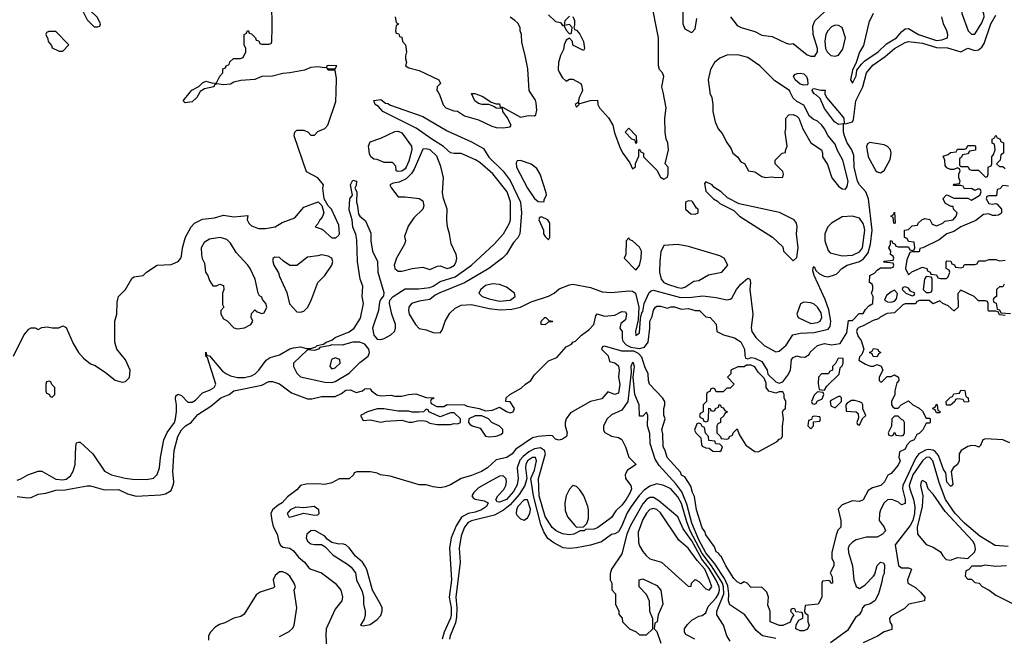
# Model space of a CAD drawing. Header units: inches. Extents: x 2710751 to 2829008, y 857003 to 965602.
# Tile 226 of 256: x 2732664 to 2738298, y 946886 to 950414. Entities that reach past the tile are written whole.
import ezdxf

# ---------------------------------------------------------------- set-up
doc = ezdxf.new("R2010")
doc.units = ezdxf.units.IN
doc.header["$MEASUREMENT"] = 0
doc.layers.add('C7934', color=7, linetype='Continuous')
doc.layers.add('C7935', color=7, linetype='Continuous')

msp = doc.modelspace()

# ---------------------------------------------------------------- linework, layer by layer
at = {"layer": 'C7934', "color": 2}
for points, elevation in [([(2732628, 948490), (2732688, 948610), (2732716.4, 948643.6), (2732730, 948652), (2732751.6, 948651.6), (2732770, 948642), (2732790, 948654), (2732822, 948658), (2732850, 948651.3), (2732888.4, 948651.6), (2732910, 948662), (2732930, 948654), (2732970, 948562), (2733001, 948510), (2733030, 948478), (2733070, 948446), (2733095.3, 948435.3), (2733155.3, 948395.3), (2733210, 948351.3), (2733250, 948341), (2733270, 948344.7), (2733292.5, 948367.5), (2733296, 948410), (2733270, 948468.7), (2733219, 948530), (2733209.2, 948570), (2733209.2, 948690), (2733219, 948730), (2733222, 948798), (2733229, 948830), (2733268.7, 948870), (2733306.3, 948933.7), (2733317.2, 948942.8), (2733370, 948951), (2733389, 948970), (2733450, 949010.7), (2733530, 949014), (2733570, 949030.8), (2733586, 949050), (2733590, 949062), (2733595.1, 949110), (2733612.7, 949170), (2733645.2, 949230), (2733664, 949250), (2733710, 949272.2), (2733779.1, 949280.9), (2733830, 949296.3), (2733890, 949287.3), (2733970, 949294), (2733964.7, 949270), (2733974.8, 949250), (2733990, 949234.8), (2734030, 949219.1), (2734070, 949218.8), (2734126, 949230), (2734165.2, 949254.8), (2734238.4, 949281.6), (2734290, 949341), (2734372, 949372), (2734392, 949352), (2734404.7, 949310), (2734395.3, 949284.7), (2734382, 949270), (2734370, 949246), (2734354, 949230), (2734395.3, 949215.3), (2734450, 949166.8), (2734472.9, 949167.1), (2734490, 949182), (2734493.2, 949190), (2734490, 949238), (2734448, 949330), (2734428.7, 949348.7), (2734406, 949390), (2734399, 949450), (2734402, 949470), (2734369.5, 949509.5), (2734304.7, 949544.7), (2734235.3, 949750), (2734238, 949770), (2734250, 949782), (2734290, 949782), (2734314, 949770), (2734330, 949754), (2734350, 949754), (2734370, 949774), (2734410, 949792), (2734428, 949810), (2734473.4, 949946.6), (2734475.1, 950000)], 10), ([(2732650, 947780.7), (2732670, 947786.8), (2732710, 947811), (2732769.2, 947830.8), (2732790, 947830.5), (2732870, 947785.3), (2732910, 947781.3), (2732930, 947786.4), (2732954.5, 947805.5), (2732969.6, 947830.4), (2732980.9, 947870), (2732985.6, 947974.4), (2732990, 947994), (2733002, 947998), (2733010, 947998), (2733082.8, 947930), (2733150, 947831), (2733190, 947811), (2733268.4, 947791.6), (2733310, 947786), (2733390, 947782.8), (2733430, 947791.3), (2733450, 947812), (2733463.7, 947850), (2733469.7, 947910.3), (2733489.6, 948010), (2733507.5, 948052.5), (2733549.6, 948110), (2733555.1, 948130), (2733560.7, 948170), (2733560.9, 948210), (2733555.3, 948244.7), (2733558, 948262), (2733570, 948272), (2733590, 948264.7), (2733626, 948226), (2733650, 948226.4), (2733670, 948238), (2733710, 948278.8), (2733750, 948294), (2733776, 948310), (2733786, 948330), (2733739, 948479), (2733729.2, 948490), (2733730, 948512), (2733734, 948494), (2733750, 948492), (2733824.3, 948404.3), (2733848.2, 948388.2), (2733870, 948377.4), (2733910, 948367.4), (2733950, 948367.8), (2733990, 948376.5), (2734011.8, 948388.2), (2734033.3, 948410), (2734073.4, 948466.6), (2734098, 948482), (2734150, 948496.3), (2734209.7, 948530.3), (2734230, 948536.3), (2734270, 948542.8), (2734306, 948534), (2734330, 948534), (2734358, 948542), (2734366, 948550), (2734402, 948558), (2734418, 948570), (2734450, 948581), (2734470, 948596.3), (2734550, 948628), (2734577, 948650), (2734614, 948706), (2734632, 948790), (2734623.7, 948830), (2734626.6, 948890), (2734612, 948930), (2734596.2, 949030), (2734592.5, 949152.5), (2734586.6, 949186.6), (2734570, 949228), (2734566.6, 949270), (2734550, 949326), (2734554, 949390), (2734569, 949410), (2734557.2, 949470), (2734570, 949496), (2734590.4, 949490), (2734590, 949466), (2734582, 949450), (2734594, 949430), (2734590.5, 949370), (2734597.6, 949350), (2734602.5, 949302.5), (2734610.5, 949290.5), (2734643.4, 949263.4), (2734673, 949193), (2734674, 949150), (2734682.8, 949090), (2734710.7, 949030), (2734713, 948970), (2734747.1, 948852.9), (2734746.4, 948833.6), (2734730, 948815.3), (2734722.5, 948797.5), (2734718, 948750), (2734682.4, 948650), (2734690.3, 948610), (2734710, 948587), (2734730, 948584.2), (2734750, 948590.3), (2734788, 948612), (2734808.7, 948631.3), (2734814.8, 948650), (2734814.8, 948670), (2734792.8, 948730), (2734779.3, 948790), (2734782, 948810), (2734801.2, 948830), (2734870, 948874), (2734946.3, 948873.7), (2735010, 948883), (2735030, 948890.4), (2735070, 948916), (2735156.1, 948943.9), (2735250, 949010.6), (2735379.3, 949130), (2735431.6, 949188.4), (2735466, 949250), (2735472.7, 949270), (2735471.8, 949371.8), (2735454, 949430), (2735372, 949532), (2735297, 949597), (2735272.1, 949612.1), (2735190, 949649), (2735150, 949648), (2735130, 949653.2), (2735089.7, 949689.7), (2735022.9, 949730), (2734933.4, 949793.4), (2734742, 949890), (2734717.2, 949917.2), (2734698, 949930), (2734690, 949952), (2734730, 949958), (2734756.9, 949936.9), (2734770, 949934.8), (2734785.2, 949925.2), (2734970, 949861), (2735110, 949778.8), (2735250, 949714.8), (2735317.3, 949677.3), (2735347.7, 949627.7), (2735430, 949547.3), (2735470, 949493.4), (2735530.3, 949370), (2735534.6, 949310), (2735525.5, 949190), (2735513.8, 949166.2), (2735490, 949139), (2735450, 949072.7), (2735426.8, 949050), (2735347.7, 948990), (2735210, 948909.6), (2735068.7, 948851.3), (2735042, 948838), (2735010, 948813.2), (2734950, 948804.5), (2734906.8, 948790), (2734890.6, 948770), (2734888.2, 948750), (2734893.4, 948730), (2734928.2, 948670), (2734950, 948648.4), (2734990, 948640.5), (2735030, 948624.4), (2735070, 948623), (2735082, 948638), (2735099.5, 948690), (2735125.1, 948734.9), (2735155.2, 948764.8), (2735190, 948781.3), (2735250, 948784), (2735350, 948761.3), (2735413.5, 948753.5), (2735480.9, 948759.1), (2735530, 948770.3), (2735590, 948799.5), (2735690, 948832.9), (2735722, 948850), (2735750, 948874), (2735810, 948898), (2735830, 948901.6), (2735930, 948881.3), (2735997.3, 948857.3), (2736050, 948854.4), (2736150, 948863), (2736170, 948860.5), (2736186.8, 948850), (2736207.2, 948770), (2736202.5, 948697.5), (2736187.2, 948630), (2736190, 948607.3), (2736210, 948622), (2736215.6, 948704.4), (2736223.2, 948736.8), (2736230, 948744.7), (2736237.4, 948790), (2736266.2, 948853.8), (2736276.6, 948863.4), (2736290, 948866.4), (2736445.1, 948825.1), (2736510, 948826), (2736573.7, 948833.7), (2736650, 948824.4), (2736710, 948810.7), (2736730, 948814.8), (2736738, 948822), (2736765.2, 948870), (2736790, 948901), (2736830, 948936), (2736842, 948930), (2736846, 948910), (2736842, 948870), (2736859.1, 948730), (2736848.7, 948651.3), (2736852.4, 948630), (2736875.9, 948595.9), (2736924.4, 948550), (2736990, 948514), (2737010, 948518.8), (2737050, 948553), (2737088.3, 948611.7), (2737130, 948621.7), (2737210, 948624.6), (2737290, 948644.4), (2737301.7, 948658.3), (2737305.7, 948690), (2737294, 948754), (2737273.2, 948813.2), (2737209.4, 948950.6), (2737203.2, 948976.8), (2737204.7, 948995.3), (2737210, 949002), (2737218.8, 948978.8), (2737240.3, 948960.3), (2737266.9, 948946.9), (2737290, 948943.8), (2737326.3, 948953.7), (2737339.3, 948960.7), (2737368.4, 948991.6), (2737399.3, 949010), (2737468.8, 949031.2), (2737493, 949047), (2737518.6, 949081.4), (2737533.3, 949130), (2737541.4, 949210), (2737521.1, 949390), (2737506, 949430), (2737468.9, 949468.9), (2737457.7, 949490), (2737439.1, 949570), (2737437.5, 949637.5), (2737426, 949670), (2737398.7, 949710), (2737383, 949750), (2737377.6, 949770), (2737378, 949818), (2737350, 949815.1), (2737325.6, 949830), (2737270, 949906.6), (2737243.7, 949963.7), (2737223.3, 949983.3), (2737209.5, 949990), (2737204.2, 950000)], 6), ([(2733695, 950000), (2733677.3, 949970), (2733650, 949945.1), (2733610, 949939), (2733599, 949950), (2733639.8, 950000)], 10), ([(2735057.7, 950000), (2735066.4, 949986.4), (2735087.1, 949927.1), (2735102, 949910), (2735147.3, 949892.7), (2735170, 949891.3), (2735210, 949864.7), (2735290, 949842), (2735365.4, 949805.4), (2735390, 949798), (2735430, 949796), (2735470, 949802), (2735475.3, 949810), (2735454, 949854), (2735428, 949890), (2735426, 949906), (2735390, 949908.7), (2735378, 949918), (2735348.4, 949928.4), (2735311.1, 949928.9), (2735290, 949935.3), (2735268.7, 949950), (2735248.7, 949991.3), (2735268.7, 949991.3), (2735290, 949984.7), (2735314.8, 949974.8), (2735362, 949942), (2735390, 949932), (2735410, 949932), (2735414, 949914), (2735426, 949914), (2735530, 949856), (2735574.6, 949865.4), (2735610, 949864.7), (2735618, 949870), (2735623.1, 949896.9), (2735619.5, 949939.5), (2735614.8, 949954.8), (2735585.5, 950000)], 10), ([(2735879.7, 950000), (2735864.7, 949970), (2735859.6, 949940.4), (2735842, 949930), (2735850, 949914), (2735866, 949930), (2735862, 949938), (2735870, 949934), (2735930, 949951.3), (2735970, 949954), (2735972, 949930), (2735982, 949910), (2736032.4, 949852.4), (2736058.8, 949810), (2736067.9, 949767.9), (2736099.8, 949679.8), (2736116, 949650), (2736156, 949596), (2736170, 949562), (2736187.3, 949572.7), (2736188.4, 949591.6), (2736207.3, 949632.7), (2736206, 949670), (2736210, 949674), (2736218, 949658), (2736234, 949650), (2736234, 949630), (2736310, 949554), (2736330, 949514), (2736350, 949502), (2736370, 949514), (2736375.3, 949530), (2736374, 949570), (2736358, 949590), (2736376, 949670), (2736372, 949710), (2736363.7, 949730), (2736357, 949770), (2736355.1, 949850), (2736362.9, 949910), (2736345.2, 950000)], 10), ([(2736612.3, 950000), (2736613.2, 949993.2), (2736624, 949970), (2736630.8, 949930), (2736631, 949890), (2736642.8, 949830), (2736661, 949790), (2736683.5, 949763.5), (2736710, 949712), (2736735.3, 949675.3), (2736744.7, 949650), (2736772, 949630), (2736790, 949602), (2736811.1, 949591.1), (2736834, 949550), (2736870, 949544.7), (2736910, 949518), (2736930, 949511.3), (2736970, 949516), (2736990, 949511.3), (2737030, 949514), (2737034, 949530), (2737030, 949546), (2736986, 949590), (2736986, 949610), (2737026, 949650), (2737046, 949654), (2737046, 949666), (2737055.3, 949690), (2737044, 949770), (2737048.7, 949790), (2737048, 949850), (2737066, 949870), (2737090, 949872), (2737110, 949862), (2737122, 949850), (2737144.7, 949790), (2737191.3, 949710), (2737251.3, 949670), (2737258, 949650), (2737258, 949630), (2737286.4, 949586.4), (2737311, 949510), (2737350, 949461), (2737370, 949446.8), (2737390, 949444.7), (2737399.3, 949460.7), (2737403.7, 949490), (2737374.5, 949610), (2737341.2, 949670), (2737330, 949702), (2737289.3, 949749.3), (2737269, 949790), (2737253.2, 949810), (2737230, 949833.2), (2737204.7, 949844.7), (2737183.1, 949863.1), (2737150, 949926), (2737110, 949946), (2737090, 949966), (2737073, 950000)], 10), ([(2737271.5, 950000), (2737271, 949990), (2737281, 949970), (2737364.9, 949870), (2737379.1, 949850), (2737381, 949821), (2737390, 949818), (2737429.4, 949830.6), (2737435.8, 949844.2), (2737448.8, 949950), (2737473.1, 950000)], 6), ([(2732650, 947686.8), (2732710, 947678.8), (2732730, 947681), (2732770, 947699.1), (2732814, 947706), (2732870, 947722), (2732924.1, 947724.1), (2733050, 947746.8), (2733070, 947746.8), (2733150, 947724.7), (2733230, 947726.4), (2733281.3, 947701.3), (2733330, 947687.7), (2733470, 947695.5), (2733498.4, 947701.6), (2733530, 947721), (2733543.2, 947756.8), (2733546, 947770), (2733539.5, 947830), (2733547.3, 947950), (2733569.6, 948030), (2733590, 948067.3), (2733613.2, 948090), (2733646, 948110), (2733683.9, 948156.1), (2733757.6, 948202.4), (2733814, 948250), (2733862, 948270), (2733890, 948291), (2734050, 948322.8), (2734090, 948344.7), (2734110, 948344.7), (2734150, 948330.8), (2734219.1, 948279.1), (2734310, 948246), (2734335.3, 948244.7), (2734390, 948258.8), (2734470, 948258.8), (2734505.1, 948274.9), (2734530, 948294.8), (2734556.9, 948296.9), (2734590, 948282), (2734626, 948290), (2734638, 948302), (2734650, 948304.7), (2734670, 948302), (2734678, 948290), (2734707.7, 948267.7), (2734730, 948262.8), (2734790, 948266), (2734810, 948261), (2734850, 948260.7), (2734889.4, 948270.6), (2734930, 948274), (2734990, 948252), (2735031.1, 948251.1), (2735034, 948250), (2735032.7, 948247.3), (2735018, 948242), (2735014, 948230), (2735018, 948218), (2735050, 948202), (2735090, 948202), (2735110, 948212), (2735208.4, 948211.6), (2735223.6, 948203.6), (2735294, 948190), (2735330, 948176), (2735370, 948181), (2735410, 948198), (2735450, 948172), (2735470, 948164.7), (2735488.4, 948171.6), (2735495.3, 948190), (2735470, 948228), (2735446, 948230), (2735448, 948250), (2735469.1, 948270.9), (2735533.6, 948306.4), (2735558, 948330), (2735588, 948350), (2735610, 948382), (2735690, 948462), (2735738, 948482), (2735790, 948542), (2735822, 948558), (2735828.7, 948570), (2735844, 948576), (2735878, 948610), (2735920.2, 948639.8), (2735948.7, 948670), (2735960.4, 948719.6), (2735968.7, 948731.3), (2736010, 948718), (2736070, 948724.7), (2736110, 948744.7), (2736130, 948742), (2736136, 948730), (2736130, 948698), (2736104.7, 948675.3), (2736098, 948650), (2736110.6, 948630.6), (2736110.6, 948590), (2736115.5, 948575.5), (2736134.4, 948554.4), (2736160.5, 948540.5), (2736210, 948532.7), (2736238.3, 948541.7), (2736259.3, 948570), (2736269.6, 948650), (2736269.7, 948690), (2736283.7, 948716.3), (2736290, 948752), (2736302, 948770), (2736310, 948774.8), (2736330, 948774.8), (2736370, 948764.7), (2736389.3, 948770.7), (2736410, 948770.6), (2736450, 948758), (2736490, 948762), (2736530, 948751), (2736554, 948750), (2736590, 948714), (2736614, 948710), (2736650, 948672), (2736654, 948630), (2736690.9, 948610.9), (2736753.7, 948593.7), (2736790, 948571.3), (2736811.3, 948530), (2736812.7, 948492.7), (2736818, 948478), (2736830, 948474), (2736850, 948482), (2736870, 948478), (2736910, 948458), (2736941, 948410), (2736945.4, 948385.4), (2736990, 948342), (2737010, 948334), (2737030, 948342), (2737060.2, 948379.8), (2737075.3, 948410), (2737081.2, 948470), (2737090, 948481), (2737110, 948492), (2737130, 948484.7), (2737156.4, 948483.6), (2737182, 948498), (2737187.3, 948512.7), (2737230, 948550.8), (2737270, 948561), (2737310, 948554.8), (2737358, 948562), (2737396.4, 948623.6), (2737407.3, 948692.7), (2737430, 948694), (2737467.3, 948732.7), (2737490, 948734), (2737503.1, 948756.9), (2737523.1, 948776.9), (2737546, 948790), (2737548, 948830), (2737538, 948850), (2737546, 948870), (2737546, 948890), (2737542, 948902), (2737526, 948910), (2737528, 948950), (2737555.3, 948964.7), (2737570, 948982), (2737590, 948994), (2737650, 948994), (2737662, 948998), (2737666, 949010), (2737662, 949022), (2737608, 949028), (2737609.1, 949030.9), (2737612.7, 949032.7), (2737662, 949038), (2737666, 949050), (2737662, 949062), (2737646, 949070), (2737648, 949090), (2737638, 949110), (2737646, 949130), (2737646, 949150), (2737651.6, 949151.6), (2737658, 949138), (2737674, 949130), (2737678, 949118), (2737690, 949114), (2737750, 949114), (2737758, 949098), (2737770, 949094), (2737782, 949098), (2737786, 949110), (2737782, 949142), (2737750, 949146), (2737742, 949162), (2737727.3, 949167.3), (2737726, 949210), (2737750, 949214), (2737770, 949234), (2737802, 949238), (2737806, 949250), (2737826, 949270), (2737843.1, 949276.9), (2737871.6, 949271.6), (2737884.7, 949244.7), (2737910, 949234), (2737946, 949250), (2737958, 949262), (2738006, 949270), (2738022, 949290), (2738028, 949310), (2738008, 949330), (2738006, 949346), (2737994, 949346), (2737962, 949362), (2737948.4, 949388.4), (2737948.4, 949391.6), (2737966, 949410), (2737971.6, 949411.6), (2738010, 949394), (2738090, 949394), (2738110, 949382), (2738158, 949410), (2738166, 949430), (2738162, 949442), (2738150, 949446), (2738130, 949438), (2738110, 949448), (2738070, 949446), (2738062, 949462), (2738050, 949466), (2738010, 949466), (2738006, 949470), (2738010, 949474), (2738042, 949478), (2738046, 949490), (2738038, 949510), (2738038, 949530), (2738046, 949550), (2738042, 949562), (2738030, 949566), (2738010, 949558), (2737990, 949558), (2737970, 949566), (2737960.4, 949580.4), (2737958, 949610), (2737947.3, 949632.7), (2737976.4, 949643.6), (2737990, 949654), (2738022, 949658), (2738030, 949674), (2738070, 949674), (2738082, 949678), (2738090, 949694), (2738130, 949694), (2738134, 949690), (2738132.7, 949667.3), (2738098, 949662), (2738090, 949646), (2738058, 949642), (2738052.7, 949627.3), (2738042, 949618), (2738042, 949582), (2738050, 949574), (2738090, 949574), (2738098, 949558), (2738110, 949554), (2738150, 949554), (2738190, 949514), (2738202, 949518), (2738206, 949530), (2738206, 949570), (2738222, 949578), (2738226, 949590), (2738226, 949630), (2738236.4, 949643.6), (2738246, 949670), (2738242, 949702), (2738228.4, 949708.4), (2738228, 949730), (2738242, 949738), (2738250, 949754), (2738258, 949738), (2738272.7, 949732.7), (2738278, 949718), (2738294, 949710), (2738294, 949650), (2738278, 949642), (2738274, 949610), (2738254, 949590), (2738270, 949574), (2738290, 949574), (2738303.6, 949563.6)], 2), ([(2738322, 949462), (2738290, 949466), (2738272.7, 949447.3), (2738258, 949442), (2738252.7, 949407.3), (2738210, 949406), (2738198, 949402), (2738194, 949390), (2738210, 949362), (2738230, 949358), (2738250, 949362), (2738258, 949358), (2738282, 949330), (2738282, 949310), (2738276.9, 949303.1), (2738264.7, 949295.3), (2738250, 949294), (2738230, 949294), (2738210, 949304), (2738179.8, 949300.2), (2738134.8, 949265.2), (2738050, 949228.7), (2738010, 949202), (2737970, 949188.7), (2737925.4, 949154.6), (2737831.6, 949108.4), (2737814, 949106), (2737810, 949086), (2737770, 949086), (2737758, 949082), (2737739.6, 949040.4), (2737732, 948990), (2737750, 948954), (2737768.4, 948971.6), (2737830, 948998), (2737854, 948990), (2737858, 948978), (2737874, 948970), (2737878, 948958), (2737910, 948954), (2737918, 948938), (2737932.7, 948932.7), (2737967.3, 948932.7), (2737976.4, 948943.6), (2737986, 948970), (2737982, 948982), (2737966, 948990), (2737966, 949030), (2737970, 949034), (2737992.7, 949032.7), (2737998, 949018), (2738012.7, 949012.7), (2738018, 948998), (2738050, 948994), (2738062, 948998), (2738070, 949014), (2738130, 949014), (2738142, 949018), (2738150, 949034), (2738190, 949034), (2738210, 949042), (2738250, 949042), (2738270, 949034), (2738302, 949038)], 2), ([(2738298, 948902), (2738290, 948886), (2738270, 948886), (2738254, 948870), (2738254, 948830), (2738238, 948822), (2738234, 948810), (2738238, 948798), (2738251.6, 948791.6), (2738258, 948758), (2738270, 948754), (2738278, 948738), (2738332.7, 948732.7)], 2), ([(2738302, 948722), (2738270, 948726), (2738262, 948742), (2738250, 948746), (2738210, 948746), (2738206, 948750), (2738206, 948790), (2738202, 948802), (2738190, 948806), (2738150, 948806), (2738126, 948830), (2738050, 948866), (2738032.7, 948847.3), (2738034, 948770), (2738011.6, 948748.4), (2738008.4, 948748.4), (2737976.4, 948776.4), (2737946, 948790), (2737930, 948806), (2737890, 948788), (2737867.3, 948807.3), (2737812.7, 948807.3), (2737798, 948802), (2737790, 948788), (2737730, 948788.7), (2737716.9, 948783.1), (2737670, 948738), (2737627.1, 948732.9), (2737587.5, 948712.5), (2737578, 948702), (2737547.1, 948692.9), (2737490, 948662), (2737466, 948654), (2737456.9, 948643.1), (2737451.3, 948630), (2737462, 948602), (2737478, 948578), (2737494, 948530), (2737482, 948498), (2737470, 948486), (2737466, 948466), (2737503.6, 948443.6), (2737532.7, 948432.7), (2737550, 948432), (2737570, 948442), (2737592.7, 948432.7), (2737602, 948410), (2737582, 948370), (2737582, 948350), (2737590, 948342), (2737598, 948342), (2737628, 948372), (2737650, 948372), (2737670, 948382), (2737692, 948370), (2737694, 948350), (2737683.6, 948336.4), (2737672, 948290), (2737672, 948270), (2737652, 948230), (2737652, 948210), (2737659.6, 948199.6), (2737670, 948192), (2737690, 948192), (2737708.7, 948211.3), (2737750, 948234), (2737774, 948210), (2737811.6, 948191.6), (2737830, 948174), (2737850, 948134), (2737870, 948134), (2737874, 948130), (2737874, 948110), (2737870, 948106), (2737850, 948106), (2737832.7, 948067.3), (2737810, 948046), (2737798, 948042), (2737782, 948010), (2737759.6, 948000.4), (2737739.6, 947980.4), (2737730, 947958), (2737698, 947942), (2737694, 947910), (2737702, 947890), (2737690, 947866), (2737650, 947818), (2737631.6, 947808.4), (2737612, 947770), (2737592, 947750), (2737544.7, 947735.3), (2737519.6, 947720.4), (2737490, 947668), (2737470, 947658), (2737430, 947662), (2737370, 947639), (2737346.4, 947613.6), (2737362, 947550), (2737362, 947510), (2737346, 947494), (2737335.3, 947464.7), (2737311.6, 947368.4), (2737312, 947332), (2737322, 947310), (2737322, 947290), (2737302, 947250), (2737312.7, 947227.3), (2737314, 947190), (2737308, 947188), (2737302, 947202), (2737290, 947206), (2737258, 947202), (2737254, 947190), (2737254, 947110), (2737232, 947070), (2737158, 947062), (2737154, 947030), (2737158, 947018), (2737174, 947010), (2737174, 946970), (2737182, 946950), (2737172.7, 946927.3), (2737150, 946918), (2737130, 946918), (2737106, 946930), (2737107.3, 946952.7), (2737122, 946978), (2737146, 946990), (2737146, 947010), (2737142, 947022), (2737106, 947026), (2737102, 947042), (2737090, 947046), (2737078, 947042), (2737074, 947030), (2737094, 947010), (2737083.6, 946996.4), (2737072.7, 946967.3), (2737031, 946949), (2737010.9, 946949.1), (2736958, 946970), (2736958, 947030), (2736945.6, 947065.6), (2736948.7, 947110), (2736939, 947139), (2736910, 947168), (2736850, 947166), (2736826, 947190), (2736810, 947198), (2736790, 947186), (2736770, 947198), (2736750, 947218), (2736705.2, 947290), (2736680.4, 947340.4), (2736670, 947348.7), (2736663.1, 947363.1), (2736649, 947370), (2736639, 947399), (2736590, 947468), (2736585.2, 947485.2), (2736570, 947508), (2736537.2, 947610), (2736525.6, 947685.6), (2736514, 947710), (2736505.2, 947745.2), (2736470, 947798), (2736450, 947809), (2736444.7, 947824.7), (2736369.2, 947910), (2736358, 947950), (2736345.2, 947970), (2736344.7, 948044.7), (2736339, 948070), (2736358, 948130), (2736349.1, 948150.9), (2736349, 948190), (2736355.3, 948210), (2736355.3, 948230), (2736342, 948250), (2736268.7, 948330), (2736262, 948350), (2736259.3, 948390), (2736242.4, 948422.4), (2736223.5, 948483.5), (2736204.4, 948504.4), (2736177.2, 948517.2), (2736110, 948517.2), (2736010, 948546), (2735998, 948542), (2735994, 948530), (2736031.6, 948491.6), (2736038, 948458), (2736070, 948452), (2736090, 948434), (2736094.8, 948410), (2736090.8, 948370), (2736097.3, 948330), (2736090, 948278), (2736069, 948269), (2736030, 948286), (2735994.4, 948245.6), (2735930.7, 948229.3), (2735814.8, 948165.2), (2735791, 948130), (2735784.7, 948110), (2735784.7, 948090), (2735796, 948050), (2735792, 948030), (2735770, 948015.3), (2735750, 948008), (2735730, 948015.3), (2735712.7, 948032.7), (2735696, 948036), (2735630, 948029.4), (2735598.5, 948021.5), (2735503, 947957), (2735481, 947930), (2735451.3, 947910), (2735390, 947895.3), (2735341, 947850), (2735306, 947830), (2735250, 947806.6), (2735190, 947789.2), (2735130, 947753.2), (2735099.1, 947740.9), (2735070, 947736), (2735030, 947740.9), (2734990, 947753.2), (2734950, 947752.7), (2734783.2, 947803.2), (2734729.4, 947809.4), (2734710, 947819), (2734671.6, 947828.4), (2734592.7, 947827.3), (2734578, 947822), (2734574, 947810), (2734550, 947788), (2734491.6, 947788.4), (2734450, 947764), (2734410, 947755.3), (2734370, 947759), (2734304, 947756), (2734270.9, 947749.1), (2734250, 947724), (2734196.4, 947683.6), (2734166.8, 947650), (2734143.1, 947636.9), (2734110.5, 947609.5), (2734101, 947590), (2734106, 947550), (2734115.2, 947515.2), (2734138, 947470), (2734146.4, 947426.4), (2734154.8, 947410), (2734170, 947397.3), (2734210, 947391.3), (2734230, 947376), (2734259.5, 947339.5), (2734294, 947310), (2734319.1, 947279.1), (2734330.5, 947270.5), (2734391, 947250), (2734470, 947190.7), (2734500.7, 947150), (2734510.8, 947110), (2734506.8, 947090), (2734470, 947042), (2734417.3, 946930), (2734414.9, 946890), (2734419.1, 946830)], 2), ([(2736990, 946874.7), (2736914, 946890), (2736878.8, 946918.8), (2736814, 947010), (2736727.1, 947067.1), (2736719.7, 947090), (2736721.4, 947130), (2736715.4, 947175.4), (2736696.3, 947216.3), (2736641.1, 947301.1), (2736590, 947363.5), (2736550, 947439.2), (2736510, 947534), (2736482.1, 947642.1), (2736452.9, 947712.9), (2736418.6, 947758.6), (2736323, 947863), (2736299.3, 947899.3), (2736271.5, 947990), (2736270, 948046), (2736257.2, 948090), (2736259, 948150), (2736250, 948168), (2736230, 948146), (2736210, 948146), (2736209.2, 948210), (2736184.5, 948270), (2736174.7, 948370), (2736182, 948430), (2736176, 948450), (2736170, 948453.6), (2736160.4, 948430), (2736163, 948397), (2736143.7, 948230), (2736110, 948181.2), (2736050, 948152.7), (2736024.7, 948130), (2736004.7, 948090), (2736005.4, 948065.4), (2736011.6, 948051.6), (2736050, 948032), (2736090, 948024.7), (2736110, 948012), (2736130.7, 947970.7), (2736150, 947912), (2736191.3, 947870), (2736142.5, 947837.5), (2736127.9, 947812.1), (2736131, 947790), (2736161, 947750), (2736164, 947730), (2736158, 947710), (2736133.7, 947670), (2736110, 947636.2), (2736074.9, 947605.1), (2736050, 947566), (2735970, 947506.6), (2735950, 947499.3), (2735902, 947498), (2735894, 947490), (2735871, 947489), (2735834, 947470), (2735810, 947466.6), (2735770, 947472.3), (2735733.2, 947490), (2735710, 947509.5), (2735670, 947572.7), (2735636.4, 947690), (2735632.9, 947790), (2735671.9, 947930), (2735666.3, 947950), (2735644.9, 947964.9), (2735610, 947959.8), (2735577.6, 947942.4), (2735544.3, 947915.7), (2735526.7, 947893.3), (2735511.4, 947850), (2735516.1, 947790), (2735510, 947754), (2735490, 947714.5), (2735450, 947669.7), (2735410, 947653.2), (2735395.3, 947655.3), (2735388.7, 947668.7), (2735399.3, 947690), (2735434.3, 947725.7), (2735445.6, 947750), (2735449.5, 947770), (2735447, 947787), (2735430, 947803.7), (2735410, 947802), (2735351, 947770), (2735290, 947735.1), (2735262.8, 947710), (2735251, 947690), (2735258.8, 947678.8), (2735270.7, 947670.7), (2735322, 947662), (2735344.7, 947650), (2735334.8, 947630), (2735307.3, 947610), (2735270, 947596.9), (2735230, 947589.8), (2735192.8, 947567.2), (2735161, 947519), (2735133.8, 947450), (2735122.6, 947390), (2735135, 947210), (2735122.2, 947110), (2735133.4, 947050), (2735132.7, 947010), (2735129, 946990), (2735092.4, 946910), (2735080.8, 946870)], 6), ([(2738330, 947993.3), (2738290, 948011.2), (2738190, 948016.2), (2738176, 948010), (2738162, 947978), (2738151.3, 947968.7), (2738136, 947976), (2738110, 947978), (2738090, 947972.7), (2738051.3, 947950), (2738038.8, 947930), (2738038.8, 947890), (2738030.8, 947870), (2738007.9, 947852.1), (2737994.8, 947830), (2738003.6, 947756.4), (2737994.8, 947745.2), (2737990, 947745.2), (2737970, 947769.3), (2737962.5, 947822.5), (2737950, 947841.2), (2737920.5, 947920.5), (2737903.3, 947943.3), (2737890, 947952), (2737864.7, 947955.3), (2737847.6, 947952.4), (2737809.2, 947930.8), (2737791.9, 947908.1), (2737716.9, 947750), (2737715.2, 947730), (2737730.3, 947670), (2737730, 947646), (2737710, 947639), (2737693.3, 947653.3), (2737654, 947670), (2737630, 947667.6), (2737610.4, 947650), (2737590.4, 947610), (2737583.1, 947590), (2737581.6, 947550), (2737611, 947510), (2737618.8, 947490), (2737601, 947470), (2737570, 947454.5), (2737510, 947454.3), (2737450, 947438), (2737430, 947425.6), (2737410, 947405.2), (2737404.6, 947390), (2737405.7, 947365.7), (2737428.9, 947290), (2737437.6, 947210), (2737450.5, 947170.5), (2737470, 947160.7), (2737500.1, 947179.9), (2737549.3, 947230.7), (2737557.2, 947242.8), (2737570, 947292), (2737590, 947311.3), (2737606, 947306), (2737613, 947293), (2737610, 947246), (2737602, 947230), (2737596, 947190), (2737578, 947130), (2737557.3, 947090), (2737530, 947073.2), (2737497.3, 947062.7), (2737486, 947050), (2737480.7, 947030), (2737467.3, 947010), (2737446.4, 946993.6), (2737401.1, 946918.9), (2737303.8, 946850)], 6), ([(2736730, 946859), (2736709.4, 946890), (2736691.8, 946950), (2736653.6, 947010), (2736653.3, 947030), (2736692.6, 947130), (2736691.7, 947170), (2736684.6, 947190), (2736622.7, 947290), (2736570, 947359.8), (2736500.8, 947490), (2736480.8, 947540.8), (2736450, 947645.6), (2736430, 947685.1), (2736390, 947729.4), (2736350, 947749.2), (2736310, 947759.3), (2736270, 947746.3), (2736237, 947723), (2736208, 947692), (2736162.3, 947630), (2736138, 947590), (2736110, 947519.3), (2736090, 947483.7), (2736070, 947472), (2736050, 947469.3), (2735993.1, 947426.9), (2735930, 947407.6), (2735850, 947393), (2735809.5, 947389.5), (2735773.4, 947393.4), (2735721.1, 947421.1), (2735686.3, 947446.3), (2735663.3, 947483.3), (2735645.3, 947525.3), (2735603.4, 947690), (2735588, 947790), (2735610, 947837.3), (2735622, 947890), (2735615.1, 947910), (2735598, 947910), (2735570, 947891.1), (2735560.2, 947870), (2735557.4, 947850), (2735566.7, 947790), (2735554.4, 947750), (2735521.8, 947698.2), (2735470, 947639.2), (2735432, 947608), (2735380.2, 947579.7), (2735250, 947547.6), (2735230, 947537.6), (2735208.9, 947510), (2735190, 947462), (2735178.4, 947390), (2735183.8, 947310), (2735158.8, 947110), (2735166, 947050), (2735164.1, 946995.9), (2735156.8, 946963.2), (2735127.1, 946890), (2735123.2, 946870)], 10), ([(2738319.5, 947399.5), (2738246.1, 947406.1), (2738158.5, 947458.5), (2738070, 947534), (2738017.6, 947590), (2737961.4, 947670), (2737925.8, 947765.8), (2737888.2, 947890), (2737870, 947912.2), (2737850, 947909.7), (2737829.5, 947890.5), (2737775.4, 947810), (2737754.4, 947750), (2737756.5, 947730), (2737778.6, 947670), (2737785.4, 947630), (2737784.3, 947590), (2737775, 947550), (2737758.6, 947521.4), (2737673.4, 947410), (2737692.3, 947292.3), (2737710, 947279.1), (2737750, 947279.1), (2737766, 947270), (2737744.9, 947210), (2737746, 947190), (2737790, 947164.9), (2737819.2, 947139.2), (2737842.8, 947110), (2737842, 947090), (2737752, 947070), (2737726, 947046), (2737650, 947002), (2737641, 946990), (2737642.8, 946970), (2737654.8, 946950), (2737653.7, 946926.3), (2737610, 946912.7), (2737572.3, 946887.7), (2737491, 946850)], 10), ([(2736528, 946870), (2736476.4, 946896.4), (2736468, 946910), (2736468.7, 946930), (2736485.6, 946954.4), (2736510, 946978), (2736550, 947001), (2736570, 947004.7), (2736590, 947021), (2736603.7, 947056.3), (2736650, 947107), (2736662.5, 947130), (2736668.2, 947150), (2736666.6, 947170), (2736650, 947207.1), (2736610, 947274.4), (2736567.9, 947327.9), (2736510, 947432.8), (2736460.6, 947500.6), (2736430, 947569.3), (2736322, 947662), (2736290, 947681.3), (2736270, 947680.5), (2736250, 947669.6), (2736230, 947645.1), (2736159.5, 947520.5), (2736137.3, 947470), (2736110, 947359), (2736051, 947270), (2736043.6, 947243.6), (2736042, 947210), (2736052, 947190), (2736052.7, 947152.7), (2736074, 947130), (2736074, 947070), (2736092, 947030), (2736092.7, 947012.7), (2736112, 946990), (2736114, 946970), (2736154, 946930), (2736191.6, 946911.6), (2736210, 946894), (2736250, 946894), (2736286, 946930), (2736287.3, 946987.3), (2736268.9, 947028.9), (2736267.3, 947087.3), (2736250, 947126), (2736208, 947170), (2736208.7, 947210), (2736230, 947214.8), (2736310, 947177.3), (2736333.4, 947150), (2736344.7, 947070), (2736318, 947010), (2736312, 946970), (2736298, 946962), (2736294, 946930), (2736310, 946914), (2736332.7, 946847.3)], 14), ([(2734150, 946886), (2734206, 946914), (2734226, 946934), (2734234, 946950), (2734249.3, 947050), (2734235.3, 947150), (2734242, 947170), (2734235.3, 947190), (2734209.2, 947230), (2734190, 947246), (2734170, 947255.1), (2734150, 947256), (2734125.1, 947234.9), (2734114.8, 947210), (2734122, 947170), (2734116, 947164), (2734040.5, 947139.5), (2734016.3, 947123.7), (2733947.7, 947012.3), (2733930, 946999), (2733890, 946989.4), (2733837, 946963), (2733806.7, 946953.3), (2733782, 946938), (2733756.3, 946910), (2733744, 946890), (2733744.9, 946864.9)], 2), ([(2738310, 947289), (2738250, 947285.2), (2738186.8, 947293.2), (2738168.4, 947288.4), (2738112.7, 947287.3), (2738092.7, 947267.3), (2738078, 947262), (2738074, 947230), (2738090, 947214), (2738110, 947214), (2738130, 947194), (2738154, 947190), (2738171.6, 947171.6), (2738210.9, 947150.9), (2738250, 947122), (2738390.9, 947050.9)], 14)]:
    msp.add_lwpolyline(points, dxfattribs=dict(at, elevation=elevation))
for points, elevation in [([(2736190, 949706), (2736186, 949726), (2736166, 949730), (2736128.7, 949770), (2736150, 949794), (2736192, 949750), (2736194, 949710)], 10), ([(2734830, 949545.2), (2734818, 949550), (2734816.4, 949576.4), (2734796.4, 949596.4), (2734750, 949598), (2734710, 949614), (2734690, 949617.2), (2734674, 949630), (2734666.5, 949646.5), (2734661.2, 949678.8), (2734660.7, 949690), (2734670, 949714.8), (2734730, 949736), (2734810, 949775.5), (2734830, 949777.1), (2734850, 949767.7), (2734906.8, 949690), (2734907.3, 949670), (2734890, 949604), (2734875.8, 949570), (2734870, 949560.9), (2734850, 949547.3)], 6), ([(2734990, 949676), (2734970, 949673.2), (2734920.4, 949559.6), (2734905.3, 949534.7), (2734876.3, 949503.7), (2734835.8, 949484.2), (2734801.1, 949478.9), (2734782.8, 949470), (2734790.8, 949450), (2734830, 949401), (2734870, 949401), (2734950.6, 949390.6), (2734970, 949378), (2734976.3, 949350), (2734970.4, 949329.6), (2734919.8, 949280.2), (2734887.1, 949232.9), (2734866.4, 949173.6), (2734871.3, 949150), (2734866, 949130), (2734821, 949050), (2734807.7, 949010), (2734811, 948990), (2734830, 948974.8), (2734850, 948974.8), (2734910, 948990.8), (2734970, 948998), (2735010, 948986), (2735055.3, 949004.7), (2735070, 949006), (2735110, 948990.6), (2735130, 948996.4), (2735151.5, 949010), (2735161.6, 949030), (2735165.1, 949050), (2735160.9, 949070), (2735132, 949132), (2735123.6, 949190), (2735111.8, 949230), (2735107.3, 949270), (2735109.7, 949330), (2735089.2, 949390.8), (2735083.2, 949423.2), (2735088.2, 949510), (2735074.3, 949574.3), (2735050, 949632.7), (2735013.2, 949670)], 10), ([(2737528.5, 949711.5), (2737515.5, 949704.5), (2737510.4, 949689.6), (2737518.7, 949630), (2737563.8, 949550), (2737570, 949543), (2737590, 949538), (2737610, 949551), (2737644.6, 949615.4), (2737651.3, 949650), (2737646.3, 949670), (2737628.8, 949688.8), (2737610, 949698.5)], 6), ([(2735530, 949608), (2735510, 949606), (2735504.7, 949595.3), (2735506.8, 949570), (2735570, 949451), (2735610, 949392), (2735630, 949374), (2735650, 949372), (2735666, 949374), (2735666, 949386), (2735678, 949410), (2735676.4, 949423.6), (2735642, 949530), (2735623.1, 949563.1), (2735590, 949588.7)], 10), ([(2736590, 949486), (2736582, 949478), (2736590, 949434), (2736634, 949390), (2736656.9, 949376.9), (2736670, 949362), (2736750, 949322), (2736782, 949290), (2736971, 949171), (2737030, 949114), (2737034, 949090), (2737090, 949034), (2737110, 949054), (2737119.3, 949110), (2737109, 949190), (2737113.2, 949230), (2737109, 949250), (2737095.3, 949270), (2737011.9, 949311.9), (2736781.2, 949361.2), (2736714.6, 949394.6), (2736678, 949430), (2736635.3, 949455.3), (2736626, 949470)], 10), ([(2736490, 949378), (2736474, 949370), (2736474, 949330), (2736503.6, 949303.6), (2736530, 949302), (2736546, 949310), (2736546, 949330), (2736536.4, 949336.4), (2736515.3, 949370), (2736510, 949375.3)], 10), ([(2735650, 949286), (2735638, 949282), (2735634, 949270), (2735662, 949210), (2735662, 949190), (2735670, 949174), (2735690, 949154), (2735698, 949170), (2735698, 949250), (2735686, 949270)], 10), ([(2737430, 949289.5), (2737370, 949287.3), (2737309, 949251), (2737287.7, 949230), (2737270.8, 949190), (2737271, 949150), (2737290, 949094), (2737301, 949081), (2737370, 949063.1), (2737430, 949066.7), (2737470, 949086), (2737486.9, 949110), (2737499.1, 949210), (2737496.4, 949230), (2737490, 949249.2), (2737470, 949279.3)], 10), ([(2737670, 949248), (2737666, 949250), (2737662, 949282), (2737648.7, 949290), (2737662, 949298), (2737670, 949314), (2737674, 949250)], 2), ([(2733811.1, 949168.9), (2733750, 949158), (2733719.9, 949140.1), (2733702.8, 949110), (2733704, 949070), (2733708.3, 949048.3), (2733721.4, 949021.4), (2733727.3, 948970), (2733741, 948950), (2733750, 948922), (2733770, 948892), (2733790, 948891.3), (2733810, 948902), (2733830, 948894), (2733831.6, 948871.6), (2733824.7, 948850), (2733824.7, 948784.7), (2733831.3, 948770), (2733814, 948750), (2733814, 948730), (2733830, 948702), (2733851.1, 948691.1), (2733890, 948652), (2733910, 948644.7), (2733950, 948652), (2733986, 948670), (2733998, 948690), (2733988, 948710), (2733990, 948734), (2734010, 948754), (2734023.6, 948743.6), (2734050, 948734), (2734062, 948738), (2734078, 948770), (2734073.2, 948790), (2734053.6, 948813.6), (2734050, 948826), (2734035.3, 948835.3), (2734028, 948850), (2734012, 948930), (2733982, 948990), (2733969.4, 949010), (2733902, 949082), (2733870, 949136), (2733850, 949156)], 10), ([(2736150, 949166), (2736134, 949150), (2736131.6, 949071.6), (2736122, 949050), (2736190, 948982), (2736211.3, 949008.7), (2736219.6, 949050), (2736221.6, 949090), (2736210, 949112), (2736170, 949148.7), (2736154.6, 949154.6)], 10), ([(2736430, 949129), (2736350, 949122), (2736333, 949087), (2736326.4, 949033.6), (2736324.4, 948970), (2736334, 948930), (2736350, 948910.8), (2736370, 948900.5), (2736430, 948882), (2736450, 948879.1), (2736470, 948884), (2736522, 948918), (2736550, 948922.8), (2736604.5, 948955.5), (2736682, 948970), (2736715.3, 949010), (2736695.3, 949050), (2736670, 949064), (2736490, 949117.2)], 10), ([(2734390, 949069.3), (2734370, 949062.7), (2734310, 949056), (2734250, 949008.7), (2734210, 949008.7), (2734172.9, 949032.9), (2734150, 949054), (2734123.6, 949056.4), (2734112.7, 949047.3), (2734112, 949030), (2734118, 949010), (2734145.2, 948965.2), (2734150, 948944.7), (2734193, 948853), (2734208.5, 948788.5), (2734250, 948742.8), (2734270, 948740.7), (2734290, 948747.3), (2734310, 948768), (2734330, 948804), (2734369.6, 948910.4), (2734410, 948950.8), (2734449.3, 949010), (2734456, 949030), (2734449.4, 949049.4), (2734430, 949060.9)], 10), ([(2737850, 948946), (2737842, 948930), (2737834, 948870), (2737850, 948854), (2737870, 948854), (2737882, 948858), (2737886, 948870), (2737886, 948930), (2737882, 948942)], 2), ([(2735370, 948903.7), (2735330, 948894.5), (2735302.8, 948870), (2735291, 948850), (2735311, 948830), (2735350, 948816.4), (2735410, 948803.7), (2735470, 948808.8), (2735499, 948830), (2735495.3, 948850), (2735450, 948884), (2735410, 948899.3)], 10), ([(2737730, 948886), (2737718, 948882), (2737714, 948870), (2737734, 948850), (2737770, 948834), (2737782, 948838), (2737786, 948850), (2737762, 948862), (2737750, 948878)], 2), ([(2737670, 948866), (2737650, 948858), (2737623.5, 948836.5), (2737612, 948810), (2737630, 948801), (2737650, 948798), (2737670, 948804.7), (2737682, 948818), (2737687.3, 948847.3)], 2), ([(2737150, 948798), (2737131.6, 948788.4), (2737111.3, 948730), (2737118, 948710), (2737190, 948676.4), (2737230, 948682.6), (2737243.7, 948690), (2737254, 948710), (2737250, 948737.2), (2737230, 948769.4), (2737210, 948786), (2737190, 948794)], 10), ([(2735670, 948668), (2735648, 948670), (2735648, 948690), (2735668, 948710), (2735674, 948710), (2735692.7, 948692.7), (2735714, 948690), (2735710, 948686), (2735690, 948686)], 2), ([(2734570.3, 948569.7), (2734510, 948552.3), (2734445.4, 948554.6), (2734442, 948550), (2734382, 948538), (2734374, 948530), (2734350, 948522), (2734310, 948526), (2734231, 948450), (2734231, 948430), (2734250, 948392), (2734270, 948371.3), (2734410, 948340.3), (2734450, 948338.7), (2734470, 948343.7), (2734550, 948392), (2734610, 948453.4), (2734657.6, 948490), (2734664.7, 948510), (2734661.3, 948530), (2734638.2, 948558.2), (2734610, 948569.7)], 6), ([(2737570, 948486), (2737547.3, 948487.3), (2737542, 948502), (2737526, 948510), (2737542, 948518), (2737550, 948534), (2737574, 948530), (2737578, 948518), (2737592, 948510), (2737578, 948502)], 2), ([(2734470, 948479.3), (2734447.7, 948470), (2734438.8, 948430), (2734450, 948416), (2734470, 948422.8), (2734497.2, 948450), (2734495.3, 948470)], 10), ([(2736850, 948438), (2736822, 948438), (2736810, 948428), (2736772.7, 948427.3), (2736734, 948410), (2736732.7, 948387.3), (2736714, 948370), (2736752, 948330), (2736730, 948306), (2736710, 948306), (2736690, 948286), (2736650, 948286), (2736642, 948302), (2736630, 948306), (2736618, 948302), (2736612.7, 948287.3), (2736598, 948282), (2736594, 948270), (2736594, 948230), (2736574, 948210), (2736574, 948170), (2736558, 948162), (2736554, 948150), (2736558, 948138), (2736572.7, 948132.7), (2736578, 948118), (2736590, 948114), (2736602, 948118), (2736606, 948130), (2736607.3, 948192.7), (2736614, 948190), (2736618, 948178), (2736630, 948174), (2736642, 948178), (2736646, 948190), (2736662, 948198), (2736666, 948210), (2736672.7, 948212.7), (2736678, 948198), (2736690, 948194), (2736698, 948178), (2736714, 948170), (2736698, 948162), (2736692.7, 948147.3), (2736674, 948130), (2736674, 948110), (2736658, 948102), (2736654, 948090), (2736654, 948050), (2736674, 948030), (2736678, 948018), (2736710, 948014), (2736722, 948018), (2736726, 948030), (2736742, 948038), (2736746, 948050), (2736770, 948074), (2736781, 948041), (2736819.8, 947979.8), (2736870, 947944.7), (2736890, 947942), (2736999, 948001), (2737010, 948014), (2737022, 948018), (2737028, 948032), (2737029.2, 948089.2), (2737035.3, 948130), (2737028.7, 948170), (2737036.4, 948183.6), (2737046, 948190), (2737048, 948230), (2737038, 948250), (2737038, 948270), (2737030, 948286), (2737010, 948286), (2736990, 948278), (2736950, 948289), (2736935.3, 948310), (2736934.6, 948334.6), (2736924, 948364), (2736890, 948398), (2736870, 948428)], 2), ([(2737350, 948478), (2737345.4, 948474.6), (2737332, 948448), (2737314, 948430), (2737314, 948410), (2737298, 948402), (2737292, 948388), (2737252.7, 948387.3), (2737234, 948370), (2737232.7, 948332.7), (2737238, 948298), (2737270, 948294), (2737283.1, 948316.9), (2737353.6, 948386.4), (2737358, 948422), (2737370, 948434), (2737375.3, 948450), (2737375.3, 948475.3)], 2), ([(2732830, 948346), (2732818, 948342), (2732814, 948330), (2732814, 948290), (2732818, 948278), (2732832.7, 948272.7), (2732838, 948258), (2732850, 948254), (2732866, 948270), (2732866, 948310), (2732847.3, 948327.3), (2732842, 948342)], 10), ([(2737230, 948286), (2737210, 948266), (2737194, 948230), (2737198, 948218), (2737210, 948214), (2737222, 948218), (2737228, 948232), (2737255.3, 948244.7), (2737266, 948270), (2737262, 948282)], 2), ([(2738070, 948226), (2738062, 948242), (2738030, 948246), (2738018, 948242), (2738014, 948230), (2737990, 948208), (2737968, 948208), (2737966, 948230), (2737990, 948254), (2738002, 948258), (2738010, 948274), (2738042, 948278), (2738050, 948294), (2738072.7, 948292.7), (2738078, 948258), (2738091.6, 948251.6), (2738092.7, 948227.3)], 2), ([(2737358, 948258), (2737350, 948258), (2737304.7, 948235.3), (2737302, 948230), (2737305.4, 948205.4), (2737330, 948194), (2737366, 948230), (2737366, 948250)], 2), ([(2737443.6, 948236.4), (2737423.6, 948236.4), (2737399.6, 948220.4), (2737392, 948210), (2737394, 948174), (2737451.1, 948171.1), (2737462, 948162), (2737463.6, 948136.4), (2737454, 948110), (2737458, 948098), (2737470, 948094), (2737487.3, 948132.7), (2737506, 948150), (2737488.4, 948188.4), (2737488.7, 948210), (2737482, 948222), (2737470, 948228.7)], 2), ([(2737910, 948166), (2737902, 948182), (2737888.4, 948188.4), (2737890, 948194), (2737902, 948198), (2737910, 948214), (2737914, 948210), (2737918, 948178), (2737930, 948174), (2737930, 948166)], 2), ([(2734710, 948188.7), (2734654, 948170), (2734614, 948150), (2734630, 948122), (2734670, 948124.7), (2734730, 948111), (2734756.9, 948116.9), (2734850, 948122.8), (2734890, 948111.3), (2734910, 948111.3), (2734940.2, 948119.8), (2734970, 948121), (2734990, 948118), (2735010, 948106), (2735050, 948098), (2735130, 948098), (2735150, 948104.7), (2735170, 948102), (2735186, 948110), (2735186, 948130), (2735150, 948166), (2735130, 948166), (2735070, 948142), (2735006, 948170), (2735002, 948182), (2734990, 948186), (2734974, 948170), (2734950, 948168), (2734910, 948168.7), (2734890, 948175.3), (2734830, 948174), (2734748.4, 948188.4)], 2), ([(2735270, 948148.7), (2735234, 948130), (2735232, 948110), (2735239.6, 948099.6), (2735254, 948090), (2735298, 948078), (2735330, 948032), (2735350, 948026.8), (2735390, 948031.3), (2735418, 948042), (2735428, 948050), (2735428, 948070), (2735410, 948088), (2735366, 948110), (2735346, 948130), (2735308, 948148)], 2), ([(2736550, 948106), (2736538, 948102), (2736525.4, 948065.4), (2736532, 948050), (2736562, 948022), (2736564.7, 947984.7), (2736570, 947974), (2736590, 947964.7), (2736610, 947962), (2736630, 947946), (2736670, 947944.7), (2736678, 947950), (2736686, 947970), (2736670, 947986), (2736647.3, 947987.3), (2736642, 948002), (2736607.3, 948007.3), (2736606, 948030), (2736588, 948048), (2736582, 948082), (2736570, 948086), (2736562, 948102)], 2), ([(2737210, 948146), (2737198, 948142), (2737194, 948126), (2737178, 948122), (2737174, 948090), (2737190, 948074), (2737206, 948090), (2737206, 948114), (2737242, 948118), (2737246, 948130), (2737242, 948142)], 2), ([(2737690, 948146), (2737670, 948146), (2737654, 948130), (2737652, 948088), (2737634, 948050), (2737638, 948038), (2737650, 948034), (2737662, 948038), (2737670, 948054), (2737678, 948038), (2737710, 948034), (2737722, 948038), (2737726, 948050), (2737726, 948110), (2737722, 948122), (2737710, 948126)], 2), ([(2737830, 947778), (2737822, 947770), (2737818, 947750), (2737830.9, 947690.9), (2737827.9, 947630), (2737799.5, 947510), (2737800.7, 947470), (2737851, 947411), (2737890, 947396), (2737932, 947370), (2737946, 947346), (2737966, 947326), (2737990, 947322), (2738030, 947338), (2738090, 947331.3), (2738129, 947370), (2738133.2, 947386.8), (2738129.4, 947410), (2738118.4, 947430), (2737960, 947600), (2737890, 947699), (2737862, 947730), (2737850, 947766)], 14), ([(2735830, 947748.7), (2735810, 947728.7), (2735790.8, 947690), (2735784, 947650), (2735785.8, 947605.8), (2735798.8, 947570), (2735839.8, 947519.8), (2735850, 947511.3), (2735890, 947512), (2735910, 947532), (2735919.5, 947560.5), (2735919.5, 947610), (2735914.5, 947630), (2735891.8, 947690), (2735870, 947724), (2735850, 947744)], 6), ([(2735550, 947667.3), (2735514.9, 947630), (2735506.4, 947610), (2735504.9, 947590), (2735510, 947578), (2735530, 947558), (2735550, 947551.3), (2735570, 947564.7), (2735583.7, 947590), (2735587, 947613), (2735570, 947666.6)], 14), ([(2734348.9, 947628.9), (2734290, 947621.2), (2734244.7, 947624.7), (2734211, 947610), (2734194.8, 947590), (2734204.7, 947570), (2734210, 947567.7), (2734290, 947591.3), (2734350, 947578.8), (2734370, 947582), (2734378, 947590), (2734375.3, 947610)], 6), ([(2736290, 947617.4), (2736270, 947611.3), (2736250, 947591.6), (2736230, 947555.1), (2736202.4, 947482.4), (2736204.1, 947424.1), (2736210, 947404.7), (2736230, 947371.3), (2736247.9, 947347.9), (2736270.6, 947330.6), (2736336, 947310), (2736490, 947172), (2736506, 947174), (2736508, 947190), (2736530, 947211.3), (2736550, 947201), (2736590, 947157.3), (2736610, 947150.8), (2736623.7, 947170), (2736611.5, 947208.5), (2736583.5, 947270), (2736539.8, 947319.8), (2736489.2, 947390), (2736436.4, 947436.4), (2736330, 947592.8), (2736310, 947611.2)], 18), ([(2734352, 947492), (2734330, 947489.2), (2734307.7, 947470), (2734304, 947450), (2734311.3, 947430), (2734330, 947416), (2734350, 947411), (2734390.9, 947410.9), (2734410, 947401), (2734458, 947350), (2734539.9, 947299.9), (2734561.4, 947281.4), (2734586, 947250), (2734591.3, 947210), (2734623, 947143), (2734631, 947110), (2734630.8, 947070), (2734641, 947030), (2734641, 947010), (2734634.8, 946985.2), (2734614, 946950), (2734630, 946946), (2734670, 946954.8), (2734710, 946982), (2734730, 947006), (2734738, 947030), (2734738, 947050), (2734729.5, 947070), (2734682.7, 947150), (2734650, 947268), (2734639.3, 947290), (2734625.2, 947310), (2734585.4, 947345.4), (2734550, 947392.7), (2734530, 947409.2), (2734510, 947416), (2734490, 947413.2), (2734450, 947424), (2734423.2, 947443.2), (2734410, 947459)], 6)]:
    msp.add_lwpolyline(points, close=True, dxfattribs=dict(at, elevation=elevation))
at = {"layer": 'C7935', "color": 2}
for points, elevation in [([(2736458, 950570), (2736458, 950390), (2736470, 950362), (2736503.6, 950343.6), (2736510, 950342), (2736530, 950362), (2736539.3, 950420.7)], 10), ([(2736345.2, 950000), (2736339.3, 950030), (2736349, 950090), (2736342, 950110), (2736325.2, 950130), (2736319.3, 950150), (2736319, 950310), (2736274.6, 950534.6)], 10), ([(2733639.8, 950000), (2733648.9, 950011.1), (2733690, 950032), (2733710, 950054), (2733730, 950062), (2733770, 950052), (2733790, 950054), (2733808.4, 950091.6), (2733826, 950110), (2733827.3, 950132.7), (2733842, 950138), (2733846, 950150), (2733862, 950158), (2733867.3, 950172.7), (2733887.3, 950192.7), (2733927.3, 950192.7), (2733942, 950198), (2733958, 950230), (2733958, 950250), (2733948, 950270), (2733948, 950330), (2733962, 950338), (2733967.3, 950352.7), (2733974, 950350), (2733978, 950338), (2733990, 950334), (2734014, 950310), (2734018, 950298), (2734032.7, 950292.7), (2734038, 950278), (2734050, 950274), (2734090, 950274), (2734102, 950278), (2734106, 950290), (2734108, 950370), (2734106, 950510)], 10), ([(2736730.8, 950430.8), (2736770, 950381), (2736792, 950370), (2736870, 950346), (2736910, 950326), (2736970, 950317.3), (2737050, 950280.7), (2737070, 950274.8), (2737090, 950278), (2737170, 950214), (2737190, 950204.9), (2737213.6, 950206.4), (2737229.2, 950230), (2737229.3, 950250), (2737203.7, 950330), (2737203.2, 950376.8), (2737212.9, 950407.1), (2737270, 950459.1)], 10), ([(2734812, 950430), (2734818, 950398), (2734831.6, 950391.6), (2734830, 950386), (2734818, 950382), (2734814, 950350), (2734818, 950338), (2734832.7, 950332.7), (2734838, 950318), (2734850, 950314), (2734854, 950290), (2734872, 950270), (2734878, 950230), (2734871.6, 950208.4), (2734871.3, 950190), (2734878, 950170), (2734872, 950150), (2734890, 950138), (2734950, 950122.8), (2735062, 950070), (2735072, 950050), (2735052, 950030), (2735051.3, 950010), (2735057.7, 950000)], 10), ([(2735585.5, 950000), (2735579, 950010), (2735572.5, 950132.5), (2735557.2, 950210), (2735536.4, 950283.6), (2735535.3, 950330), (2735528, 950350), (2735528, 950370), (2735513.6, 950393.6), (2735498, 950410), (2735470, 950428)], 10), ([(2735690, 950442), (2735730, 950404.7), (2735758, 950398), (2735770, 950382), (2735779.6, 950379.6), (2735790, 950354), (2735810, 950334), (2735822, 950338), (2735826, 950370), (2735810, 950386), (2735782, 950382), (2735786, 950410), (2735810, 950434)], 10), ([(2735830, 950432), (2735838, 950410), (2735838, 950382), (2735834, 950374), (2735838, 950358), (2735850, 950354), (2735870, 950332), (2735890.7, 950290), (2735896, 950250), (2735890, 950238), (2735830, 950268), (2735828, 950290), (2735810, 950308), (2735790, 950298), (2735778.8, 950270), (2735776, 950244), (2735758, 950210), (2735746.8, 950170), (2735744.7, 950130), (2735750, 950114), (2735770, 950082), (2735790, 950062), (2735810, 950074), (2735830, 950074), (2735874, 950050), (2735879.6, 950039.6), (2735884.7, 950010), (2735879.7, 950000)], 10), ([(2737547.3, 950450), (2737522.5, 950397.5), (2737492.7, 950267.3), (2737470, 950228), (2737451.1, 950168.9), (2737430, 950126), (2737418, 950070), (2737430, 950052), (2737450, 950094), (2737455.1, 950124.9), (2737480.1, 950159.9), (2737500.1, 950179.9), (2737577, 950230), (2737624.6, 950275.4), (2737682, 950310), (2737710, 950344.9), (2737730, 950362), (2737750, 950364.9), (2737806.8, 950330), (2737910, 950295.3), (2737941.1, 950298.9), (2737972.3, 950310), (2737974, 950330), (2737969.5, 950350), (2737949.6, 950390), (2737940.5, 950430)], 10), ([(2737473.1, 950000), (2737487.7, 950030), (2737509.9, 950110.1), (2737545.1, 950154.9), (2737616.9, 950203.1), (2737669.6, 950250), (2737730, 950284.2), (2737750, 950288.8), (2737830, 950280.7), (2737910, 950255.4), (2737973.7, 950253.7), (2738049.4, 950230.6), (2738090, 950250.6), (2738130, 950238), (2738150, 950241.6), (2738170, 950258), (2738181.8, 950278.2), (2738221.5, 950390), (2738250, 950439.3)], 6), ([(2737073, 950000), (2737068, 950010), (2736984.8, 950064.8), (2736899.5, 950150), (2736830, 950198.4), (2736772.8, 950212.8), (2736710, 950211.5), (2736670, 950194.5), (2736639.1, 950170), (2736616.3, 950130), (2736603, 950070), (2736612.3, 950000)], 10), ([(2734475.1, 950000), (2734477.6, 950077.6), (2734470, 950126), (2734430, 950126), (2734422, 950138), (2734430, 950134), (2734470, 950134), (2734478, 950150), (2734430, 950153.2), (2734422, 950150), (2734419.6, 950140.4), (2734410, 950138), (2734370, 950144), (2734330, 950141.2), (2734294.6, 950125.4), (2734210, 950109.4), (2734170, 950107), (2734110, 950092), (2734050, 950089.4), (2734010, 950072), (2733930, 950067.3), (2733890, 950057), (2733870, 950045.6), (2733830, 950040.9), (2733792.7, 950047.3), (2733778, 950042), (2733774, 950030), (2733721, 950019), (2733696.9, 950003.1), (2733695, 950000)], 10), ([(2737204.2, 950000), (2737199, 950010), (2737202, 950018), (2737210, 950021), (2737248.9, 950011.1), (2737272, 950012), (2737271.5, 950000)], 6)]:
    msp.add_lwpolyline(points, dxfattribs=dict(at, elevation=elevation))
for points, elevation in [([(2738070, 950608.7), (2738050, 950595.3), (2738042, 950570), (2738054.8, 950450), (2738090.8, 950350), (2738110, 950330.8), (2738130, 950330.8), (2738170, 950396), (2738182, 950430), (2738180.9, 950450), (2738169, 950470), (2738133.3, 950493.3), (2738120.5, 950520.5), (2738110, 950562), (2738090, 950602)], 10), ([(2733030, 950486), (2733022, 950470), (2733050, 950414), (2733090, 950374), (2733110, 950374), (2733122, 950378), (2733126, 950390), (2733110, 950426), (2733067.3, 950467.3), (2733062, 950482)], 14), ([(2732870, 950346), (2732830, 950346), (2732818, 950342), (2732814, 950330), (2732825.4, 950305.4), (2732826.8, 950290), (2732846, 950266), (2732850, 950254), (2732890, 950234), (2732910, 950234), (2732946, 950270)], 14), ([(2737330, 950382.7), (2737310, 950372.7), (2737287.3, 950350), (2737276.3, 950330), (2737270.7, 950290.7), (2737274.8, 950250), (2737284.7, 950230), (2737306, 950210), (2737330, 950204.9), (2737350, 950210.8), (2737374.1, 950245.9), (2737389.6, 950310), (2737369.4, 950369.4), (2737350, 950381.2)], 10), ([(2737150, 950039.6), (2737130, 950045.7), (2737101.6, 950070), (2737092.3, 950090), (2737100.1, 950099.9), (2737113.6, 950106.4), (2737130, 950108.4), (2737150, 950103.8), (2737165.5, 950090), (2737172.1, 950072.1), (2737174.4, 950045.6), (2737170, 950042)], 6)]:
    msp.add_lwpolyline(points, close=True, dxfattribs=dict(at, elevation=elevation))

doc.saveas('drawing.dxf')
